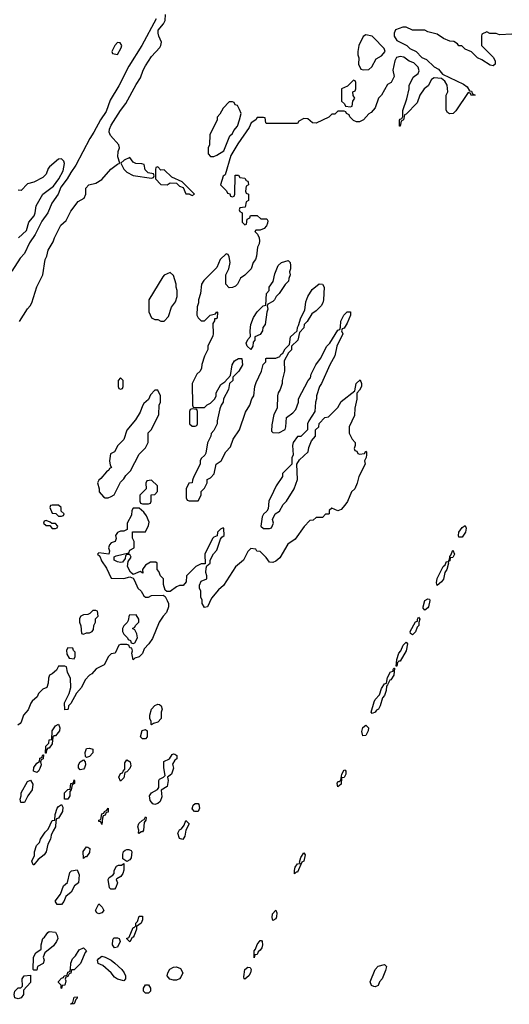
# Model space of a CAD drawing. Header units: inches. Extents: x 2769379 to 2883802, y 684208 to 828654.
# Tile 115 of 256: x 2782840 to 2785994, y 759566 to 765916. Entities that reach past the tile are written whole.
import ezdxf

# ---------------------------------------------------------------- set-up
doc = ezdxf.new("R2010")
doc.units = ezdxf.units.IN
doc.header["$MEASUREMENT"] = 0
doc.layers.add('C7785', color=7, linetype='Continuous')
doc.layers.add('C7786', color=7, linetype='Continuous')

msp = doc.modelspace()

# ---------------------------------------------------------------- linework, layer by layer
at = {"layer": 'C7785', "color": 2, "elevation": 2}
for points in [[(2783082.8, 760000), (2783084.7, 759990), (2783078, 759970), (2783056.9, 759943.1), (2783002, 759898), (2782992, 759870), (2782998, 759850), (2782991.6, 759828.4), (2782954, 759810), (2782950, 759786), (2782930, 759786), (2782926, 759790), (2782928, 759870), (2782943.1, 759896.9), (2782978, 759922), (2782978, 759950), (2782988, 759990), (2783000.4, 759999.6), (2783000.7, 760000)], [(2783571.3, 760000), (2783570, 759998), (2783563.6, 759996.4), (2783550, 759969.2), (2783528, 759990), (2783543.1, 759996.9), (2783544.4, 760000)]]:
    msp.add_lwpolyline(points, dxfattribs=at)
for points in [[(2783450, 759929.5), (2783438.4, 759950), (2783438.9, 759981.1), (2783445.6, 759994.4), (2783470, 759995.5), (2783481, 759990), (2783487.7, 759970), (2783470, 759934)], [(2784350, 759866), (2784349.5, 759910.5), (2784359.3, 759920.7), (2784370, 759951.3), (2784390, 759978), (2784396.9, 759976.9), (2784402, 759970), (2784404.7, 759950), (2784398.8, 759930), (2784390, 759915.3), (2784376, 759904), (2784370, 759888), (2784354, 759886)], [(2783110, 759668), (2783106, 759670), (2783106, 759690), (2783090, 759706), (2783090, 759714), (2783110, 759734), (2783122, 759738), (2783126, 759750), (2783146, 759754), (2783150, 759774), (2783162, 759778), (2783168, 759792), (2783168.9, 759831.1), (2783180.2, 759859.8), (2783200.4, 759879.6), (2783223.1, 759916.9), (2783252, 759930), (2783270.7, 759910), (2783260.7, 759899.3), (2783230.7, 759830), (2783190, 759788.7), (2783172.7, 759787.3), (2783170, 759766), (2783158, 759762), (2783150, 759746), (2783138, 759742), (2783132.7, 759727.3), (2783136.9, 759716.9), (2783131, 759690), (2783112.7, 759687.3)], [(2783510, 759718), (2783470, 759728.7), (2783450, 759742), (2783430, 759768.7), (2783376.5, 759816.5), (2783346, 759830), (2783342, 759850), (2783350, 759862), (2783370, 759876), (2783390, 759871), (2783430, 759850.6), (2783452.3, 759832.3), (2783498, 759790), (2783512, 759770), (2783522, 759750), (2783522, 759730)], [(2783830, 759721), (2783808, 759728), (2783789.6, 759750), (2783793.6, 759770), (2783807.5, 759792.5), (2783830, 759806.4), (2783850, 759806.7), (2783875.9, 759795.9), (2783890.5, 759770), (2783878.6, 759741.4), (2783869.1, 759730.9), (2783850, 759721.7)], [(2784290, 759728.7), (2784286, 759730), (2784283.1, 759743.1), (2784289.6, 759790.4), (2784310, 759806), (2784323.6, 759803.6), (2784330.6, 759790.6), (2784326, 759770), (2784316, 759750)], [(2785130, 759678), (2785120.4, 759680.4), (2785107.3, 759687.3), (2785098, 759710), (2785129.5, 759790.5), (2785150, 759811), (2785190, 759822), (2785202, 759810), (2785196.9, 759783.1), (2785176, 759730), (2785158, 759710), (2785150, 759688)], [(2782830, 759602), (2782808, 759608), (2782804, 759630), (2782809, 759651), (2782830, 759672), (2782847.3, 759672.7), (2782858, 759682), (2782855.3, 759730), (2782868, 759750), (2782910, 759754), (2782910, 759706), (2782863.6, 759656.4), (2782864.7, 759630), (2782850, 759608.7)], [(2783650, 759638), (2783638, 759650), (2783638, 759670), (2783650, 759691), (2783670, 759691.3), (2783682, 759670), (2783682, 759650), (2783670, 759638)], [(2783170, 759566), (2783169.2, 759570), (2783182, 759578), (2783190, 759611.3), (2783210, 759614), (2783210, 759606), (2783202, 759598), (2783190, 759568)]]:
    msp.add_lwpolyline(points, close=True, dxfattribs=at)
at = {"layer": 'C7786', "color": 2, "elevation": 2}
for points in [[(2782838, 763970), (2782889.1, 764050.9), (2782908, 764070), (2782918, 764090), (2782950, 764194), (2782988, 764270), (2783004, 764370), (2783014, 764390), (2783024, 764430), (2783056.5, 764483.5), (2783064, 764510), (2783104, 764590), (2783138.6, 764621.4), (2783170, 764682), (2783216.4, 764743.6), (2783255.3, 764764.7), (2783266, 764790), (2783266, 764830), (2783286, 764850), (2783330, 764862), (2783370, 764884.7), (2783427.5, 764952.5), (2783470, 764984.7), (2783486, 764990), (2783472.5, 765032.5), (2783474.8, 765065.2), (2783482, 765090), (2783478, 765110), (2783424, 765170), (2783417.2, 765190), (2783419.3, 765210), (2783430, 765236), (2783489.4, 765330), (2783524.5, 765375.5), (2783590, 765498.8), (2783618, 765542), (2783634.5, 765590), (2783650, 765618.8), (2783690, 765678.8), (2783742.7, 765737.3), (2783749.5, 765750.5), (2783754, 765770), (2783736.4, 765810), (2783731.1, 765830), (2783732.5, 765847.5), (2783767, 765890), (2783776.2, 765910), (2783778.4, 765950)], [(2783719, 765921), (2783625.7, 765750), (2783543.2, 765616.8), (2783479.6, 765490), (2783423.2, 765396.8), (2783395.9, 765324.1), (2783359.5, 765270), (2783318.4, 765190), (2783292.4, 765150), (2783202.6, 764977.4), (2783168.9, 764931.1), (2783146.4, 764890), (2783104.2, 764835.8), (2783088.5, 764790), (2783046.4, 764733.6), (2783020.3, 764670), (2782983.4, 764616.6), (2782940.3, 764530), (2782902.4, 764477.6), (2782871.1, 764408.9), (2782842.3, 764377.7), (2782790, 764294)], [(2786010, 765822), (2785930, 765818), (2785910, 765828), (2785868, 765828), (2785850, 765838), (2785818, 765822), (2785814, 765810), (2785814, 765750), (2785890, 765674), (2785902, 765650), (2785902, 765630), (2785890, 765618), (2785870, 765622), (2785818, 765658), (2785789.1, 765669.1), (2785750, 765708), (2785710, 765726), (2785687.3, 765747.3), (2785670, 765748), (2785660.4, 765760.4), (2785636.4, 765776.4), (2785610, 765778), (2785570, 765795.3), (2785530, 765822), (2785470, 765838), (2785450, 765848), (2785370, 765848), (2785330, 765868), (2785307.3, 765867.3), (2785262, 765850), (2785252, 765830), (2785252, 765810), (2785270, 765782), (2785334, 765750), (2785354, 765730), (2785394, 765710), (2785431.6, 765671.6), (2785459.8, 765659.8), (2785510, 765611.3), (2785538, 765598), (2785564.7, 765564.7), (2785699.8, 765499.8), (2785723.6, 765483.6), (2785738, 765458), (2785750, 765454), (2785758, 765438), (2785774, 765430), (2785750, 765428), (2785742, 765442), (2785730, 765446), (2785650, 765328), (2785632, 765310), (2785608, 765308), (2785596.4, 765316.4), (2785587.3, 765332.7), (2785588, 765430), (2785598, 765450), (2785593.6, 765493.6), (2785579, 765519), (2785556.4, 765536.4), (2785510, 765542), (2785492, 765530), (2785471.1, 765488.9), (2785444.7, 765470), (2785418, 765430), (2785399.8, 765380.2), (2785330, 765306), (2785318, 765302), (2785312, 765270), (2785298, 765262), (2785292, 765230), (2785286, 765230), (2785287.3, 765267.3), (2785290, 765274), (2785302, 765278), (2785307.3, 765292.7), (2785308, 765330), (2785333.6, 765406.4), (2785348, 765470), (2785348.4, 765491.6), (2785374.6, 765545.4), (2785408, 765570), (2785414, 765586), (2785408, 765610), (2785378, 765638), (2785350, 765648.7), (2785314, 765674), (2785290, 765679), (2785267.5, 765672.5), (2785256, 765650), (2785244.7, 765590), (2785252, 765550), (2785232, 765510), (2785210, 765498), (2785170.9, 765429.1), (2785152, 765410), (2785130, 765348), (2785103.6, 765316.4), (2785090, 765308), (2785054, 765270), (2785030, 765258), (2785010, 765258), (2784990, 765266), (2784966, 765290), (2784962, 765302), (2784946, 765310), (2784942, 765322), (2784930, 765326), (2784890, 765326), (2784870, 765306), (2784850, 765306), (2784831.6, 765288.4), (2784750, 765249), (2784726, 765250), (2784696.4, 765276.4), (2784670, 765278), (2784638, 765262), (2784630, 765246), (2784430, 765246), (2784426, 765250), (2784422, 765282), (2784410, 765286), (2784370, 765286), (2784362, 765270), (2784332, 765250), (2784319.1, 765220.9), (2784245.2, 765114.8), (2784199.8, 765040.2), (2784163.6, 764916.4), (2784150, 764906), (2784134, 764850), (2784172.7, 764812.7), (2784178, 764798), (2784192.7, 764792.7), (2784198, 764778), (2784210, 764774), (2784222, 764778), (2784226, 764790), (2784227.3, 764912.7), (2784250, 764914), (2784258, 764898), (2784290, 764894), (2784298, 764878), (2784310, 764874), (2784312.7, 764867.3), (2784314, 764850), (2784298, 764842), (2784294, 764810), (2784298, 764798), (2784314, 764790), (2784314, 764750), (2784298, 764742), (2784292.7, 764707.3), (2784258, 764702), (2784254, 764690), (2784258, 764678), (2784274, 764670), (2784274, 764610), (2784290, 764594), (2784302, 764598), (2784306, 764630), (2784322, 764638), (2784327.3, 764652.7), (2784370, 764654), (2784392.7, 764632.7), (2784432.7, 764632.7), (2784438, 764618), (2784436.9, 764603.1), (2784430, 764586), (2784414, 764570), (2784390, 764558), (2784362, 764558), (2784354, 764550), (2784372, 764532), (2784382, 764510), (2784384.7, 764490), (2784382, 764470), (2784371.6, 764448.4), (2784364.7, 764390), (2784358, 764370), (2784344.7, 764350), (2784330.9, 764309.1), (2784291.1, 764268.9), (2784262, 764250), (2784242, 764210), (2784230, 764198), (2784210, 764188), (2784190, 764186), (2784168, 764210), (2784168, 764270), (2784188, 764310), (2784195.3, 764350), (2784190, 764386), (2784182, 764402), (2784170, 764406), (2784132, 764370), (2784110, 764318), (2784025.4, 764234.6), (2784011.3, 764210), (2784004.7, 764150), (2783991.3, 764110), (2783991.1, 764088.9), (2783983.6, 764063.6), (2783982, 764010), (2783990, 763994), (2784010, 763974), (2784030, 763974), (2784066, 764010), (2784102, 764018), (2784110, 764032), (2784114, 764030), (2784111.6, 763991.6), (2784106, 763986), (2784094, 763986), (2784094, 763974), (2784083.6, 763956.4), (2784086.8, 763890), (2784083.5, 763876.5), (2784052, 763810), (2784051.1, 763788.9), (2784030, 763746), (2784012.7, 763692.7), (2784011.1, 763668.9), (2784002, 763650), (2783982, 763630), (2783952, 763570), (2783954, 763430), (2783958, 763418), (2783970, 763414), (2784030, 763414), (2784047.3, 763432.7), (2784070, 763442), (2784098, 763470), (2784106, 763490), (2784106, 763510), (2784136.4, 763563.6), (2784160.4, 763579.6), (2784198, 763622), (2784208.7, 763690), (2784223.7, 763716.3), (2784250, 763731.3), (2784270, 763732), (2784276, 763690), (2784251, 763649), (2784214, 763610), (2784212, 763590), (2784192, 763570), (2784184.7, 763530), (2784152, 763470), (2784151, 763449), (2784138, 763430), (2784130, 763406), (2784112, 763330), (2784112, 763310), (2784090, 763266), (2784072.7, 763247.3), (2784072, 763230), (2784050, 763186), (2784039.6, 763120.4), (2784032.7, 763107.3), (2784010, 763086), (2784002, 763070), (2784002, 763050), (2783962, 762970), (2783952.7, 762947.3), (2783951.3, 762928.7), (2783930, 762926), (2783912, 762890), (2783912.7, 762832.7), (2783918, 762818), (2783932.7, 762812.7), (2783990, 762814), (2784008, 762850), (2784010, 762874), (2784030, 762894), (2784048, 762930), (2784048.4, 762951.6), (2784070, 762962), (2784093.6, 762986.4), (2784106, 763050), (2784138, 763070), (2784168, 763130), (2784198, 763162), (2784215.3, 763210), (2784255.3, 763270), (2784294.6, 763385.4), (2784322, 763430), (2784335.3, 763470), (2784348, 763490), (2784355.3, 763550), (2784363.1, 763576.9), (2784398, 763650), (2784408.4, 763691.6), (2784426, 763710), (2784426, 763730), (2784430, 763734), (2784490, 763734), (2784515.3, 763744.7), (2784523.1, 763756.9), (2784535.3, 763764.7), (2784550, 763794), (2784578, 763822), (2784584, 763870), (2784628, 763910), (2784628.9, 763931.1), (2784636.4, 763943.6), (2784650, 763994), (2784676.4, 764043.6), (2784683.1, 764096.9), (2784695.3, 764130), (2784723.1, 764176.9), (2784770, 764212), (2784791.3, 764211.3), (2784802, 764190), (2784798, 764110), (2784792, 764090), (2784782, 764070), (2784750, 764038), (2784721, 764019), (2784692, 763970), (2784672, 763950), (2784670.9, 763929.1), (2784642, 763898), (2784630.7, 763849.3), (2784592, 763810), (2784590, 763786), (2784571.6, 763768.4), (2784543.6, 763716.4), (2784546, 763650), (2784531.3, 763590), (2784531.3, 763570), (2784518, 763530), (2784506, 763510), (2784501, 763490), (2784498, 763410), (2784478, 763370), (2784463.6, 763303.6), (2784462, 763262), (2784470, 763254), (2784510, 763252), (2784550, 763274), (2784555.3, 763290), (2784558, 763350), (2784600.4, 763379.6), (2784618, 763402), (2784635.3, 763450), (2784635.3, 763470), (2784698, 763590), (2784713.6, 763606.4), (2784718, 763630), (2784748, 763690), (2784778, 763730), (2784818, 763810), (2784838, 763830), (2784890, 763914), (2784902, 763918), (2784907.3, 763932.7), (2784908.9, 763971.1), (2784928, 764010), (2784949.1, 764030.9), (2784970, 764032), (2784971, 764010), (2784950, 763958), (2784930, 763926), (2784918, 763922), (2784914, 763910), (2784922, 763890), (2784882, 763810), (2784871.1, 763748.9), (2784838, 763690), (2784784.7, 763570), (2784771.3, 763550), (2784752, 763490), (2784752, 763470), (2784744.7, 763450), (2784742, 763390), (2784702, 763330), (2784694, 763310), (2784694, 763270), (2784651.6, 763228.4), (2784630, 763228), (2784602, 763190), (2784598, 763170), (2784602, 763110), (2784594, 763090), (2784594, 763050), (2784534, 762990), (2784532, 762970), (2784492, 762910), (2784474, 762874), (2784444.7, 762810), (2784439.6, 762760.4), (2784432.7, 762747.3), (2784410, 762726), (2784402, 762710), (2784394, 762650), (2784410, 762634), (2784450, 762634), (2784462, 762638), (2784475.3, 762670), (2784468.4, 762691.6), (2784486, 762730), (2784514.6, 762745.4), (2784538, 762790), (2784558, 762810), (2784608.9, 762891.1), (2784628.7, 762950), (2784626, 763050), (2784642, 763078), (2784698, 763130), (2784703.1, 763156.9), (2784720.4, 763199.6), (2784746, 763230), (2784746, 763270), (2784766, 763290), (2784768.4, 763311.6), (2784806, 763350), (2784830, 763354), (2784890, 763414), (2784910, 763454), (2784998, 763522), (2785008, 763570), (2785034, 763594), (2785042, 763570), (2785042, 763550), (2785030, 763526), (2785012, 763508), (2785010.9, 763469.1), (2784998, 763410), (2784996.9, 763363.1), (2784962, 763290), (2784962, 763250), (2784982, 763210), (2785002, 763190), (2785002, 763170), (2784994, 763150), (2784998, 763138), (2785012.7, 763132.7), (2785018, 763118), (2785030, 763114), (2785062, 763118), (2785070, 763134), (2785074, 763130), (2785074, 763110), (2785072, 763092), (2785062, 763070), (2785064.7, 763050), (2785024.7, 762970), (2785013.7, 762926.3), (2784998, 762890), (2784978, 762870), (2784950.7, 762809.3), (2784934.8, 762785.2), (2784910, 762758), (2784890, 762748), (2784850, 762766), (2784834, 762750), (2784834, 762730), (2784830, 762726), (2784810, 762726), (2784790, 762706), (2784750, 762706), (2784731.6, 762688.4), (2784710, 762686), (2784671.6, 762648.4), (2784614.4, 762565.6), (2784567.5, 762532.5), (2784515.5, 762444.5), (2784490, 762424), (2784470, 762415.3), (2784450, 762418), (2784428.4, 762448.4), (2784390, 762486), (2784368.4, 762488.4), (2784362, 762502), (2784330, 762506), (2784310, 762486), (2784282, 762430), (2784230, 762388), (2784153.4, 762266.6), (2784120.7, 762239.3), (2784075.3, 762184.7), (2784050.8, 762130), (2784030, 762125.2), (2784015.3, 762150), (2784015.3, 762175.3), (2784006, 762190), (2784006, 762230), (2783998, 762250), (2783998, 762270), (2784010, 762294), (2784046, 762310), (2784046, 762330), (2784038, 762350), (2784040.4, 762379.6), (2784046, 762394), (2784066, 762410), (2784066, 762430), (2784088.4, 762471.6), (2784110, 762494), (2784134.6, 762565.4), (2784142, 762578), (2784158, 762590), (2784155.3, 762635.3), (2784150, 762638), (2784134, 762630), (2784114, 762610), (2784112.7, 762587.3), (2784090, 762578), (2784082, 762570), (2784032, 762470), (2784034, 762406), (2784010, 762406), (2783974, 762390), (2783914, 762330), (2783912, 762290), (2783892.7, 762267.3), (2783870, 762266), (2783850, 762258), (2783810, 762229), (2783788, 762228), (2783776.4, 762236.4), (2783767.3, 762272.7), (2783766, 762310), (2783746, 762330), (2783736.4, 762356.4), (2783726, 762370), (2783726, 762410), (2783716.4, 762416.4), (2783683.6, 762416.4), (2783650, 762398), (2783632, 762370), (2783634, 762346), (2783616.4, 762356.4), (2783570, 762338), (2783553.2, 762353.2), (2783534, 762390), (2783538, 762422), (2783558, 762450), (2783550, 762466), (2783530, 762466), (2783522, 762458), (2783519.6, 762440.4), (2783502, 762418), (2783490, 762415.3), (2783470, 762419), (2783448, 762430), (2783448, 762452), (2783461.2, 762458.8), (2783542, 762478), (2783550, 762494), (2783578, 762510), (2783578, 762550), (2783567.3, 762572.7), (2783567.3, 762612.7), (2783650, 762614), (2783670, 762654), (2783674.6, 762674.6), (2783656.4, 762716.4), (2783640.4, 762740.4), (2783610, 762766), (2783570, 762766), (2783562, 762750), (2783559.6, 762720.4), (2783532, 762670), (2783532.7, 762627.3), (2783510, 762618), (2783490, 762618), (2783470, 762608), (2783458, 762590), (2783462, 762570), (2783454, 762550), (2783430, 762542), (2783418, 762530), (2783411.3, 762510), (2783418, 762490), (2783414, 762470), (2783350, 762478), (2783342, 762470), (2783356.9, 762456.9), (2783367.1, 762427.1), (2783399.8, 762379.8), (2783430, 762314), (2783510, 762311.3), (2783550, 762322), (2783559.6, 762319.6), (2783570, 762314), (2783579.8, 762299.8), (2783602, 762250), (2783622, 762230), (2783639.6, 762199.6), (2783650, 762192), (2783670, 762192), (2783690, 762202), (2783763.6, 762203.6), (2783776, 762196), (2783791, 762170), (2783798, 762150), (2783798, 762130), (2783786.4, 762093.6), (2783764.7, 762070), (2783738, 762030), (2783695.3, 761924.7), (2783672, 761890), (2783642, 761858), (2783630.8, 761829.2), (2783610, 761808), (2783582, 761798), (2783570, 761788), (2783562, 761830), (2783566, 761846), (2783562, 761862), (2783550, 761866), (2783542, 761882), (2783530, 761886), (2783490, 761886), (2783478, 761882), (2783454, 761830), (2783430, 761826), (2783411.6, 761808.4), (2783383.6, 761756.4), (2783332, 761730), (2783303.6, 761696.4), (2783290, 761688), (2783262, 761658), (2783238, 761610), (2783206.8, 761573.2), (2783170, 761506), (2783154, 761490), (2783152, 761470), (2783147.3, 761467.3), (2783130, 761466), (2783128.7, 761510), (2783158, 761570), (2783168.7, 761610), (2783167.3, 761667.3), (2783148.4, 761708.4), (2783142, 761742), (2783130, 761746), (2783090, 761746), (2783078, 761722), (2783050, 761698), (2783031.6, 761688.4), (2783024.7, 761670), (2783023.6, 761636.4), (2783014, 761610), (2782990, 761598), (2782962, 761570), (2782952, 761550), (2782919.6, 761520.4), (2782911.1, 761508.9), (2782895.3, 761464.7), (2782864.7, 761430), (2782850, 761386), (2782843.6, 761376.4), (2782827.3, 761367.3)], [(2782833.2, 764510), (2782884.5, 764555.5), (2782899.3, 764610), (2782933.6, 764650), (2782940.5, 764670), (2782945.1, 764714.9), (2782989.2, 764790), (2783056.6, 764843.4), (2783091.2, 764888.8), (2783118.9, 764941.1), (2783129.5, 764989.5), (2783124.1, 765004.1), (2783110, 765019), (2783090, 765017.2), (2783032.5, 764967.5), (2783023.4, 764956.6), (2783010, 764919), (2782990, 764899), (2782930, 764868), (2782890, 764858), (2782850, 764815.3), (2782830, 764817.2)], [(2783544.4, 760000), (2783570, 760062), (2783578, 760062), (2783588, 760072), (2783588.7, 760090), (2783599, 760101), (2783610, 760134), (2783630, 760134), (2783632, 760110), (2783622, 760090), (2783591.6, 760068.4), (2783591.6, 760051.6), (2783578, 760010), (2783571.3, 760000)], [(2783000.7, 760000), (2783022, 760030), (2783030, 760036), (2783070, 760031), (2783081, 760010), (2783082.8, 760000)]]:
    msp.add_lwpolyline(points, dxfattribs=at)
for points in [[(2785070, 765818), (2785051.6, 765808.4), (2785024.7, 765750), (2785018, 765710), (2785018, 765690), (2785024.7, 765670), (2785022, 765630), (2785038, 765598), (2785052.7, 765592.7), (2785090, 765594), (2785108.4, 765611.6), (2785136.4, 765663.6), (2785170, 765682), (2785195.3, 765710), (2785188, 765730), (2785120.2, 765800.2), (2785110, 765808.7)], [(2783470, 765768), (2783452, 765750), (2783434, 765710), (2783438, 765698), (2783470, 765692), (2783494.6, 765734.6), (2783498, 765750), (2783487.3, 765767.3)], [(2784990, 765526), (2784952.7, 765487.3), (2784914, 765470), (2784914, 765390), (2784932.7, 765372.7), (2784938, 765358), (2784970, 765354), (2784982, 765358), (2784986, 765390), (2784998, 765410), (2784988, 765428), (2784986, 765450), (2785002, 765458), (2785006, 765470), (2785006, 765510), (2785002, 765522)], [(2784210, 765386), (2784190, 765386), (2784150, 765346), (2784130, 765306), (2784112.7, 765287.3), (2784111.6, 765268.4), (2784065.4, 765174.6), (2784062, 765110), (2784054, 765090), (2784054, 765050), (2784070, 765034), (2784090, 765034), (2784110, 765042), (2784155.3, 765070), (2784194, 765166), (2784210, 765182), (2784219, 765201), (2784242, 765230), (2784255.3, 765270), (2784266, 765310), (2784256.4, 765336.4), (2784242, 765362), (2784227.3, 765367.3), (2784222, 765382)], [(2783550, 765028), (2783512, 765010), (2783492, 764990), (2783511.1, 764951.1), (2783521, 764941), (2783530, 764932), (2783570, 764912), (2783690, 764894), (2783702, 764898), (2783706, 764910), (2783702, 764922), (2783667.3, 764927.3), (2783648.4, 764948.4), (2783642, 764982), (2783627.3, 764987.3), (2783588.7, 764988.7), (2783570, 764998)], [(2783730, 764966), (2783718, 764962), (2783714, 764950), (2783714, 764890), (2783750, 764854), (2783790, 764852), (2783810, 764864.7), (2783850, 764862), (2783870, 764842), (2783894, 764834), (2783910, 764794), (2783934, 764794), (2783934, 764790), (2783950, 764782), (2783966, 764790), (2783886, 764870), (2783820.2, 764900.2), (2783770, 764948), (2783750, 764946)], [(2784330, 763788), (2784306, 763810), (2784298, 763830), (2784310, 763854), (2784327.3, 763872.7), (2784324, 763910), (2784329.2, 763950), (2784345.6, 763994.4), (2784368.9, 764031.1), (2784408.9, 764071.1), (2784426, 764074), (2784428.9, 764151.1), (2784446, 764170), (2784448, 764190), (2784472.9, 764227.1), (2784483.1, 764276.9), (2784506, 764330), (2784526, 764350), (2784570, 764362), (2784582, 764350), (2784584.7, 764330), (2784584.7, 764310), (2784578, 764290), (2784582, 764270), (2784572.7, 764247.3), (2784572, 764230), (2784550, 764208), (2784512, 764150), (2784492, 764130), (2784482, 764110), (2784470, 764098), (2784438, 764082), (2784434, 764070), (2784438, 764050), (2784431.1, 764028.9), (2784422, 763950), (2784406, 763930), (2784404.7, 763910), (2784390, 763886), (2784354, 763870), (2784354, 763850), (2784343.6, 763836.4), (2784342, 763810)], [(2783810, 764286), (2783770, 764268), (2783762, 764258), (2783671.1, 764108.9), (2783671.1, 764031.1), (2783690, 763994), (2783710, 763982), (2783730, 763982), (2783750, 763972), (2783770, 763972), (2783798, 764002), (2783818, 764062), (2783843.1, 764096.9), (2783855.3, 764130), (2783855.3, 764170), (2783848.7, 764190), (2783848.7, 764210), (2783830, 764266)], [(2783490, 763606), (2783474, 763590), (2783474, 763550), (2783478, 763538), (2783490, 763534), (2783502, 763538), (2783506, 763550), (2783506, 763590)], [(2783730, 763526), (2783710, 763526), (2783683.6, 763496.4), (2783670, 763466), (2783639.6, 763440.4), (2783630, 763426), (2783615.3, 763384.7), (2783585.4, 763334.6), (2783531.1, 763268.9), (2783510.9, 763209.1), (2783472, 763170), (2783451.1, 763128.9), (2783424.7, 763115.3), (2783418, 763070), (2783422, 763042), (2783431.6, 763028.4), (2783418, 763022), (2783414, 763010), (2783399.6, 763000.4), (2783363.6, 762956.4), (2783350, 762946), (2783342, 762930), (2783352, 762890), (2783352, 762870), (2783379.6, 762839.6), (2783390, 762832), (2783410, 762832), (2783430, 762842), (2783448.4, 762851.6), (2783490, 762934), (2783510, 762954), (2783523.1, 762976.9), (2783553.6, 763006.4), (2783610, 763114), (2783650, 763154), (2783668, 763190), (2783668.4, 763251.6), (2783690, 763274), (2783735.3, 763370), (2783738, 763430), (2783746, 763450), (2783746, 763490)], [(2783950, 763406), (2783938, 763402), (2783934, 763390), (2783934, 763310), (2783950, 763294), (2783970, 763294), (2783982, 763298), (2783986, 763310), (2783986, 763390), (2783982, 763402)], [(2783690, 762946), (2783658, 762942), (2783652.7, 762927.3), (2783654, 762890), (2783614, 762850), (2783614, 762810), (2783618, 762798), (2783630, 762794), (2783670, 762794), (2783682, 762798), (2783686, 762810), (2783687.3, 762852.7), (2783710, 762854), (2783727.3, 762872.7), (2783728, 762910)], [(2783090, 762786), (2783050, 762786), (2783038, 762782), (2783034, 762770), (2783050, 762734), (2783072, 762732), (2783090, 762714), (2783110, 762714), (2783122, 762718), (2783126, 762730), (2783107.3, 762747.3), (2783106, 762770)], [(2783010, 762686), (2782998, 762682), (2782994, 762670), (2783010, 762654), (2783034, 762654), (2783050, 762634), (2783070, 762634), (2783082, 762638), (2783086, 762650), (2783070, 762666), (2783046, 762666), (2783036.4, 762676.4)], [(2785670, 762578), (2785666, 762590), (2785669.3, 762610), (2785690, 762642), (2785710, 762654), (2785716, 762636), (2785711, 762611), (2785690, 762578)], [(2785602, 762422), (2785608.4, 762431.6), (2785610, 762454), (2785618, 762462), (2785630, 762494), (2785642, 762470), (2785630, 762448), (2785614, 762446), (2785610, 762426)], [(2785530, 762268), (2785524.7, 762284.7), (2785530, 762312), (2785569, 762390), (2785580.4, 762399.6), (2785590, 762422), (2785599.6, 762419.6), (2785602, 762410), (2785590.6, 762369.4), (2785578, 762350), (2785570, 762308), (2785558, 762290)], [(2785450, 762108), (2785440.2, 762120.2), (2785439, 762130), (2785449.2, 762170), (2785470, 762182), (2785479.6, 762179.6), (2785482, 762170), (2785474, 762130), (2785470, 762122)], [(2783330, 762106), (2783310, 762106), (2783292.7, 762087.3), (2783279.6, 762080.4), (2783250, 762078), (2783234, 762070), (2783225.4, 762054.6), (2783224.7, 762030), (2783232.7, 762007.3), (2783238, 761958), (2783250, 761954), (2783270, 761962), (2783290, 761962), (2783306, 761970), (2783316.4, 761983.6), (2783318, 762010), (2783328, 762030), (2783328, 762052), (2783346, 762070), (2783342, 762102)], [(2783590, 762078), (2783544.7, 762075.3), (2783539.6, 762040.4), (2783532.7, 762027.3), (2783510, 762006), (2783502, 761990), (2783502, 761970), (2783510, 761954), (2783534, 761930), (2783538, 761918), (2783552.7, 761912.7), (2783558, 761898), (2783570, 761894), (2783582, 761898), (2783598, 761930), (2783595.3, 761955.3), (2783582, 761982), (2783566, 761990), (2783582, 761998), (2783586, 762010), (2783608, 762030), (2783608, 762050)], [(2785370, 761948), (2785358, 761958), (2785355.3, 761970), (2785390, 762032), (2785402, 762038), (2785402, 762050), (2785410, 762062), (2785418, 762050), (2785411, 762029), (2785410.8, 762010), (2785401, 761999), (2785390, 761968.7)], [(2785266, 761746), (2785269, 761789), (2785282, 761830), (2785294.6, 761845.4), (2785310, 761882), (2785330, 761902), (2785338, 761890), (2785330, 761846), (2785290, 761778), (2785282, 761778), (2785274, 761770), (2785270, 761746)], [(2783150, 761866), (2783142, 761850), (2783143.6, 761823.6), (2783158, 761798), (2783190, 761794), (2783198, 761810), (2783198, 761838), (2783187.3, 761847.3), (2783182, 761862)], [(2785110, 761442), (2785105.2, 761450), (2785123.2, 761516.8), (2785129.3, 761530.7), (2785158, 761562), (2785170, 761602), (2785190, 761632), (2785202, 761638), (2785210, 761674), (2785229.1, 761710.9), (2785246, 761714), (2785246, 761726), (2785250, 761734), (2785254, 761734), (2785250, 761688), (2785230, 761658), (2785223.6, 761656.4), (2785210, 761626), (2785202, 761618), (2785201, 761590), (2785190, 761558), (2785176.9, 761543.1), (2785162.8, 761490), (2785150.4, 761469.6), (2785138, 761462), (2785130, 761449.2)], [(2783690, 761368), (2783686, 761370), (2783686, 761390), (2783678, 761410), (2783678, 761430), (2783688.7, 761470), (2783710, 761494), (2783730, 761502), (2783739.6, 761499.6), (2783751.6, 761491.6), (2783758, 761470), (2783751.3, 761450), (2783751.1, 761408.9), (2783730, 761386), (2783702, 761378)], [(2783006, 761186), (2783009, 761230), (2783028, 761250), (2783030, 761272), (2783046, 761274), (2783049.3, 761330.7), (2783070, 761362), (2783090, 761372), (2783098, 761350), (2783096, 761330), (2783070, 761298), (2783062, 761298), (2783054, 761290), (2783050, 761246), (2783030, 761218), (2783022, 761218), (2783012, 761208), (2783010, 761186)], [(2785050, 761298), (2785044.5, 761324.5), (2785049.6, 761350.4), (2785070, 761366), (2785086, 761350), (2785084, 761330), (2785070, 761299)], [(2783630, 761278), (2783618, 761290), (2783629.2, 761330.8), (2783650, 761338), (2783662, 761330), (2783662, 761290), (2783650, 761278)], [(2783270, 761158), (2783263.1, 761163.1), (2783261.2, 761190), (2783270, 761216), (2783290, 761218), (2783310.7, 761210.7), (2783310, 761188), (2783290, 761164)], [(2783710, 760855.3), (2783698, 760858), (2783681.2, 760881.2), (2783675.3, 760910), (2783689.1, 760930.9), (2783728.4, 760951.6), (2783736.4, 760963.6), (2783735.3, 761010), (2783741.2, 761018.8), (2783766, 761030), (2783778, 761042), (2783768.4, 761091.6), (2783768.4, 761131.6), (2783806, 761150), (2783822, 761178), (2783830, 761182), (2783839.6, 761179.6), (2783852, 761170), (2783851.3, 761150), (2783839.6, 761140.4), (2783824.7, 761115.3), (2783830.6, 761089.4), (2783818, 761050), (2783792, 761030), (2783796, 761010), (2783791, 760970), (2783752, 760948), (2783755.3, 760904.7), (2783745.4, 760874.6), (2783730, 760862)], [(2782950, 761062), (2782929, 761069), (2782930, 761094), (2782950, 761122), (2782968, 761132), (2782970, 761154), (2782982, 761158), (2782990, 761174), (2782994, 761174), (2782992, 761150), (2782978, 761142), (2782974, 761130), (2782978, 761110), (2782970, 761086), (2782962, 761070)], [(2783230, 761078), (2783218, 761090), (2783219, 761110), (2783228.7, 761130), (2783250, 761142), (2783262, 761130), (2783264.7, 761110), (2783258, 761090), (2783250, 761082)], [(2783490, 761006), (2783478, 761030), (2783490, 761054), (2783502, 761058), (2783506, 761070), (2783518, 761082), (2783516.4, 761123.6), (2783530, 761142), (2783552, 761130), (2783556.9, 761103.1), (2783550, 761086), (2783530, 761066), (2783518, 761062), (2783510, 761026)], [(2784890, 760968), (2784885.2, 760990), (2784890, 761002), (2784898, 761002), (2784908.4, 761011.6), (2784915.3, 761050), (2784930, 761078), (2784936, 761076), (2784942, 761070), (2784941, 761050), (2784930, 761028.7), (2784912.7, 761027.3), (2784910, 760986)], [(2782848, 760868), (2782842, 760890), (2782848.7, 760910), (2782849, 760930), (2782890, 761002), (2782910, 761012), (2782924.7, 760984.7), (2782921, 760950), (2782891.3, 760910), (2782870, 760868)], [(2783128, 760888), (2783128.7, 760930), (2783150, 760952), (2783166, 760954), (2783168.7, 760990), (2783186, 760994), (2783190, 761014), (2783194, 761010), (2783192, 760990), (2783178, 760982), (2783172, 760950), (2783162, 760938), (2783162, 760910), (2783150, 760888)], [(2783990, 760808.7), (2783966, 760810), (2783950, 760826), (2783958, 760850), (2783970, 760862), (2783990, 760862), (2783994.8, 760854.8), (2783998, 760830)], [(2782926, 760466), (2782918, 760490), (2782935.3, 760524.7), (2782935.3, 760550), (2782948, 760590), (2782968, 760610), (2782974, 760630), (2783003.2, 760676.8), (2783024, 760696), (2783049.1, 760750.9), (2783066, 760754), (2783068.7, 760790), (2783082, 760830), (2783090, 760842), (2783110, 760854), (2783118, 760838), (2783116, 760810), (2783090, 760766), (2783078, 760762), (2783072.7, 760747.3), (2783071, 760710), (2783054.8, 760685.2), (2783042.8, 760657.2), (2783038.8, 760630), (2783020.7, 760599.3), (2783010.7, 760549.3), (2782998, 760530), (2782959.6, 760500.4), (2782930, 760466)], [(2783370, 760726), (2783362, 760742), (2783350, 760746), (2783350, 760754), (2783362, 760758), (2783370, 760794), (2783382, 760798), (2783386, 760810), (2783402, 760818), (2783410, 760832), (2783410, 760806), (2783398, 760802), (2783390, 760786), (2783378, 760782), (2783372.7, 760767.3)], [(2783610, 760668), (2783606, 760670), (2783608, 760690), (2783602, 760710), (2783608.4, 760731.6), (2783630, 760754), (2783642, 760758), (2783650, 760774), (2783654, 760770), (2783652.7, 760752.7), (2783642, 760738), (2783638, 760690), (2783630, 760678), (2783622, 760678)], [(2783890, 760629), (2783870, 760635.3), (2783859.3, 760670), (2783869.2, 760690.8), (2783882, 760698), (2783899, 760721), (2783910, 760751.3), (2783930.9, 760729.1), (2783911, 760689), (2783904.7, 760650)], [(2783250, 760506), (2783249.4, 760550.6), (2783270, 760582), (2783279.6, 760579.6), (2783291.1, 760571.1), (2783290, 760546), (2783270, 760518), (2783262, 760518)], [(2783530, 760488), (2783504.7, 760504.7), (2783504.7, 760535.3), (2783509.1, 760550.9), (2783520.2, 760559.8), (2783530, 760564.7), (2783543.6, 760563.6), (2783558, 760558), (2783562, 760550), (2783558, 760510), (2783550, 760498)], [(2784610, 760408), (2784609.4, 760430), (2784615.3, 760450), (2784630, 760471.3), (2784646, 760474), (2784642, 760482), (2784650, 760512), (2784670, 760542), (2784678, 760530), (2784670.7, 760490), (2784656.9, 760483.1), (2784630, 760418), (2784622, 760418)], [(2783110, 760209.4), (2783082, 760210), (2783069.2, 760230.8), (2783103.1, 760276.9), (2783122, 760330), (2783148.9, 760351.1), (2783163.2, 760416.8), (2783173.6, 760426.4), (2783210, 760434), (2783222, 760402), (2783218, 760350), (2783192, 760330), (2783172, 760290), (2783138, 760262), (2783124.7, 760230)], [(2783428, 760308), (2783418, 760318), (2783408.9, 760371.1), (2783416.4, 760383.6), (2783440.4, 760399.6), (2783448, 760410), (2783448.7, 760430), (2783463.1, 760456.9), (2783476.4, 760463.6), (2783496.4, 760463.6), (2783510, 760474), (2783511.6, 760431.6), (2783504.7, 760410), (2783490.7, 760389.3), (2783464.7, 760375.3), (2783462, 760370), (2783471, 760350), (2783459.8, 760320.2), (2783450, 760308.7)], [(2783350, 760149), (2783336.4, 760156.4), (2783329, 760170), (2783350, 760214), (2783372, 760192), (2783381, 760170), (2783370, 760155.3)], [(2784470, 760106), (2784465.6, 760125.6), (2784469.5, 760150.5), (2784490, 760174), (2784496, 760156), (2784494, 760130), (2784490, 760118)]]:
    msp.add_lwpolyline(points, close=True, dxfattribs=at)

doc.saveas('drawing.dxf')
